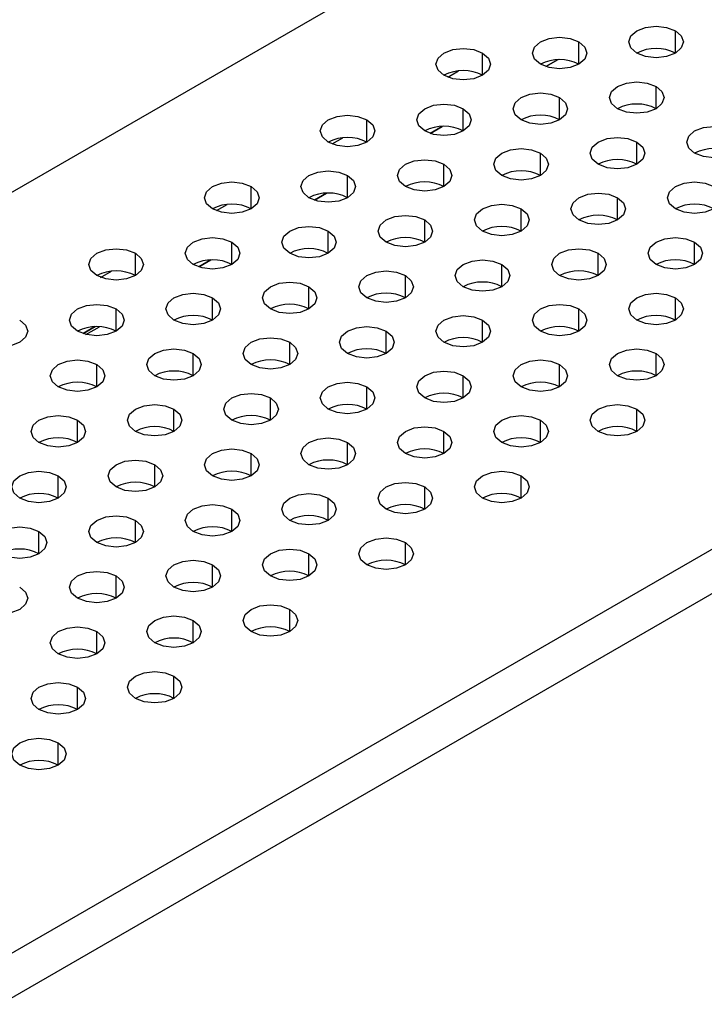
# Model space of a CAD drawing. Header units: millimetres. Extents: x 0 to 1118, y 0 to 864.
# Tile 114 of 256: x 904.15 to 907.29, y 655.77 to 660.29. Entities that reach past the tile are written whole.
import ezdxf

# ---------------------------------------------------------------- set-up
doc = ezdxf.new("R2010")
doc.units = ezdxf.units.MM

msp = doc.modelspace()

# ---------------------------------------------------------------- linework, layer by layer
at = {"color": 7, "linetype": 'Continuous', "lineweight": 25}
for p, q in [((888.9024, 650.7122), (924.9553, 671.5251)), ((929.746, 670.8005), (891.9253, 648.9671)), ((929.8343, 670.6474), (892.0137, 648.814)), ((906.5647, 660.0714), (906.6205, 660.1036)), ((906.0344, 659.7652), (906.0902, 659.7974)), ((905.5041, 659.4591), (905.5599, 659.4913)), ((904.9738, 659.1529), (905.0295, 659.1851)), ((904.4434, 658.8468), (904.4992, 658.879))]:
    msp.add_line(p, q, dxfattribs=at)
at = {"color": 8, "linetype": 'Continuous', "lineweight": 25}
for p, q in [((907.1583, 660.1336), (907.1583, 660.2357)), ((906.7164, 660.0826), (906.7164, 660.1846)), ((906.2744, 660.0316), (906.2744, 660.1336)), ((906.6205, 660.1036), (906.5647, 660.0714)), ((906.115, 660.0232), (906.1641, 660.0516)), ((907.0699, 659.8785), (907.0699, 659.9805)), ((906.628, 659.8275), (906.628, 659.9295)), ((906.186, 659.7764), (906.186, 659.8785)), ((905.7441, 659.7254), (905.7441, 659.8275)), ((906.0901, 659.7974), (906.0344, 659.7652)), ((905.5847, 659.7171), (905.6338, 659.7454)), ((906.9815, 659.6234), (906.9815, 659.7254)), ((906.5396, 659.5723), (906.5396, 659.6744)), ((906.0977, 659.5213), (906.0977, 659.6234)), ((905.6557, 659.4703), (905.6557, 659.5723)), ((905.2138, 659.4193), (905.2138, 659.5213)), ((905.5598, 659.4913), (905.504, 659.4591)), ((905.0544, 659.4109), (905.1035, 659.4393)), ((906.8931, 659.3682), (906.8931, 659.4703)), ((906.4512, 659.3172), (906.4512, 659.4193)), ((906.0093, 659.2662), (906.0093, 659.3682)), ((905.5673, 659.2152), (905.5673, 659.3172)), ((905.1254, 659.1641), (905.1254, 659.2662)), ((907.2467, 659.1641), (907.2467, 659.2662)), ((904.6834, 659.1131), (904.6834, 659.2152)), ((906.8048, 659.1131), (906.8048, 659.2152)), ((905.0295, 659.1851), (904.9737, 659.1529)), ((904.524, 659.1048), (904.5732, 659.1331)), ((906.3628, 659.0621), (906.3628, 659.1641)), ((905.9209, 659.0111), (905.9209, 659.1131)), ((905.4789, 658.96), (905.4789, 659.0621)), ((905.037, 658.909), (905.037, 659.0111)), ((907.1583, 658.909), (907.1583, 659.0111)), ((904.5951, 658.858), (904.5951, 658.96)), ((906.7164, 658.858), (906.7164, 658.96)), ((906.2744, 658.807), (906.2744, 658.909)), ((904.4991, 658.879), (904.4434, 658.8468)), ((904.4562, 658.843), (904.5182, 658.8788)), ((905.8325, 658.7559), (905.8325, 658.858)), ((905.3905, 658.7049), (905.3905, 658.807)), ((904.9486, 658.6539), (904.9486, 658.7559)), ((907.0699, 658.6539), (907.0699, 658.7559)), ((904.5067, 658.6029), (904.5067, 658.7049)), ((906.628, 658.6029), (906.628, 658.7049)), ((906.186, 658.5518), (906.186, 658.6539)), ((905.7441, 658.5008), (905.7441, 658.6029)), ((905.3022, 658.4498), (905.3022, 658.5518)), ((904.8602, 658.3987), (904.8602, 658.5008)), ((906.9815, 658.3987), (906.9815, 658.5008)), ((904.4183, 658.3477), (904.4183, 658.4498)), ((906.5396, 658.3477), (906.5396, 658.4498)), ((906.0977, 658.2967), (906.0977, 658.3987)), ((905.6557, 658.2457), (905.6557, 658.3477)), ((905.2138, 658.1946), (905.2138, 658.2967)), ((904.7718, 658.1436), (904.7718, 658.2457)), ((904.3299, 658.0926), (904.3299, 658.1946)), ((906.4512, 658.0926), (906.4512, 658.1946)), ((906.0093, 658.0416), (906.0093, 658.1436)), ((905.5673, 657.9905), (905.5673, 658.0926)), ((905.1254, 657.9395), (905.1254, 658.0416)), ((904.6834, 657.8885), (904.6834, 657.9905)), ((904.2415, 657.8375), (904.2415, 657.9395)), ((905.9209, 657.7864), (905.9209, 657.8885)), ((905.4789, 657.7354), (905.4789, 657.8375)), ((905.037, 657.6844), (905.037, 657.7864)), ((904.5951, 657.6334), (904.5951, 657.7354)), ((905.3905, 657.4803), (905.3905, 657.5823)), ((904.9486, 657.4293), (904.9486, 657.5313)), ((904.5067, 657.3782), (904.5067, 657.4803)), ((904.8602, 657.1741), (904.8602, 657.2762)), ((904.4183, 657.1231), (904.4183, 657.2252)), ((904.3299, 656.868), (904.3299, 656.97))]:
    msp.add_line(p, q, dxfattribs=at)
at = {"color": 7, "linetype": 'Continuous', "lineweight": 25, "flags": 128}
for points in [[(906.9815, 660.1336), (906.9544, 660.157), (906.9449, 660.1846), (906.9544, 660.2123), (906.9815, 660.2357), (907.0221, 660.2513), (907.0699, 660.2568), (907.1178, 660.2513), (907.1583, 660.2357)], [(906.5396, 660.0826), (906.5125, 660.106), (906.503, 660.1336), (906.5125, 660.1612), (906.5396, 660.1846), (906.5801, 660.2003), (906.628, 660.2058), (906.6758, 660.2003), (906.7164, 660.1846)], [(907.1583, 660.2357), (907.1854, 660.2123), (907.1949, 660.1846), (907.1854, 660.157), (907.1583, 660.1336), (907.1178, 660.118), (907.0699, 660.1125), (907.0221, 660.118), (906.9815, 660.1336)], [(906.7164, 660.1846), (906.7435, 660.1612), (906.753, 660.1336), (906.7435, 660.106), (906.7164, 660.0826), (906.6758, 660.0669), (906.628, 660.0615), (906.5801, 660.0669), (906.5396, 660.0826)], [(906.0977, 660.0316), (906.0706, 660.055), (906.061, 660.0826), (906.0706, 660.1102), (906.0977, 660.1336), (906.1382, 660.1493), (906.186, 660.1548), (906.2339, 660.1493), (906.2744, 660.1336)], [(906.2744, 660.1336), (906.3015, 660.1102), (906.311, 660.0826), (906.3015, 660.055), (906.2744, 660.0316), (906.2339, 660.0159), (906.186, 660.0104), (906.1382, 660.0159), (906.0977, 660.0316)], [(906.8931, 659.8785), (906.8661, 659.9019), (906.8565, 659.9295), (906.8661, 659.9571), (906.8931, 659.9805), (906.9337, 659.9962), (906.9815, 660.0017), (907.0294, 659.9962), (907.0699, 659.9805)], [(907.0699, 659.9805), (907.097, 659.9571), (907.1065, 659.9295), (907.097, 659.9019), (907.0699, 659.8785), (907.0294, 659.8628), (906.9815, 659.8574), (906.9337, 659.8628), (906.8931, 659.8785)], [(906.4512, 659.8275), (906.4241, 659.8509), (906.4146, 659.8785), (906.4241, 659.9061), (906.4512, 659.9295), (906.4918, 659.9452), (906.5396, 659.9507), (906.5874, 659.9452), (906.628, 659.9295)], [(906.0093, 659.7764), (905.9822, 659.7998), (905.9727, 659.8275), (905.9822, 659.8551), (906.0093, 659.8785), (906.0498, 659.8941), (906.0977, 659.8996), (906.1455, 659.8941), (906.186, 659.8785)], [(906.628, 659.9295), (906.6551, 659.9061), (906.6646, 659.8785), (906.6551, 659.8509), (906.628, 659.8275), (906.5874, 659.8118), (906.5396, 659.8063), (906.4918, 659.8118), (906.4512, 659.8275)], [(905.5673, 659.7254), (905.5402, 659.7488), (905.5307, 659.7764), (905.5402, 659.8041), (905.5673, 659.8275), (905.6079, 659.8431), (905.6557, 659.8486), (905.7035, 659.8431), (905.7441, 659.8275)], [(906.186, 659.8785), (906.2131, 659.8551), (906.2227, 659.8275), (906.2131, 659.7998), (906.186, 659.7764), (906.1455, 659.7608), (906.0977, 659.7553), (906.0498, 659.7608), (906.0093, 659.7764)], [(905.7441, 659.8275), (905.7712, 659.8041), (905.7807, 659.7764), (905.7712, 659.7488), (905.7441, 659.7254), (905.7035, 659.7098), (905.6557, 659.7043), (905.6079, 659.7098), (905.5673, 659.7254)], [(907.2467, 659.6744), (907.2196, 659.6978), (907.2101, 659.7254), (907.2196, 659.753), (907.2467, 659.7764), (907.2873, 659.7921), (907.3351, 659.7976), (907.3829, 659.7921), (907.4235, 659.7764)], [(907.4235, 659.7764), (907.4506, 659.753), (907.4601, 659.7254), (907.4506, 659.6978), (907.4235, 659.6744), (907.3829, 659.6587), (907.3351, 659.6533), (907.2873, 659.6587), (907.2467, 659.6744)], [(906.8048, 659.6234), (906.7777, 659.6468), (906.7681, 659.6744), (906.7777, 659.702), (906.8048, 659.7254), (906.8453, 659.7411), (906.8931, 659.7465), (906.941, 659.7411), (906.9815, 659.7254)], [(906.9815, 659.7254), (907.0086, 659.702), (907.0181, 659.6744), (907.0086, 659.6468), (906.9815, 659.6234), (906.941, 659.6077), (906.8931, 659.6022), (906.8453, 659.6077), (906.8048, 659.6234)], [(906.3628, 659.5723), (906.3357, 659.5957), (906.3262, 659.6234), (906.3357, 659.651), (906.3628, 659.6744), (906.4034, 659.69), (906.4512, 659.6955), (906.499, 659.69), (906.5396, 659.6744)], [(906.5396, 659.6744), (906.5667, 659.651), (906.5762, 659.6234), (906.5667, 659.5957), (906.5396, 659.5723), (906.499, 659.5567), (906.4512, 659.5512), (906.4034, 659.5567), (906.3628, 659.5723)], [(905.9209, 659.5213), (905.8938, 659.5447), (905.8843, 659.5723), (905.8938, 659.6), (905.9209, 659.6234), (905.9614, 659.639), (906.0093, 659.6445), (906.0571, 659.639), (906.0977, 659.6234)], [(906.0977, 659.6234), (906.1248, 659.6), (906.1343, 659.5723), (906.1248, 659.5447), (906.0977, 659.5213), (906.0571, 659.5057), (906.0093, 659.5002), (905.9614, 659.5057), (905.9209, 659.5213)], [(905.4789, 659.4703), (905.4518, 659.4937), (905.4423, 659.5213), (905.4518, 659.5489), (905.4789, 659.5723), (905.5195, 659.588), (905.5673, 659.5935), (905.6152, 659.588), (905.6557, 659.5723)], [(905.6557, 659.5723), (905.6828, 659.5489), (905.6923, 659.5213), (905.6828, 659.4937), (905.6557, 659.4703), (905.6152, 659.4546), (905.5673, 659.4491), (905.5195, 659.4546), (905.4789, 659.4703)], [(905.037, 659.4193), (905.0099, 659.4427), (905.0004, 659.4703), (905.0099, 659.4979), (905.037, 659.5213), (905.0775, 659.537), (905.1254, 659.5424), (905.1732, 659.537), (905.2138, 659.5213)], [(907.1583, 659.4193), (907.1312, 659.4427), (907.1217, 659.4703), (907.1312, 659.4979), (907.1583, 659.5213), (907.1989, 659.537), (907.2467, 659.5424), (907.2945, 659.537), (907.3351, 659.5213)], [(905.2138, 659.5213), (905.2409, 659.4979), (905.2504, 659.4703), (905.2409, 659.4427), (905.2138, 659.4193), (905.1732, 659.4036), (905.1254, 659.3981), (905.0775, 659.4036), (905.037, 659.4193)], [(906.7164, 659.3682), (906.6893, 659.3916), (906.6798, 659.4193), (906.6893, 659.4469), (906.7164, 659.4703), (906.7569, 659.4859), (906.8048, 659.4914), (906.8526, 659.4859), (906.8931, 659.4703)], [(907.3351, 659.5213), (907.3622, 659.4979), (907.3717, 659.4703), (907.3622, 659.4427), (907.3351, 659.4193), (907.2945, 659.4036), (907.2467, 659.3981), (907.1989, 659.4036), (907.1583, 659.4193)], [(906.2744, 659.3172), (906.2473, 659.3406), (906.2378, 659.3682), (906.2473, 659.3958), (906.2744, 659.4193), (906.315, 659.4349), (906.3628, 659.4404), (906.4107, 659.4349), (906.4512, 659.4193)], [(906.8931, 659.4703), (906.9202, 659.4469), (906.9298, 659.4193), (906.9202, 659.3916), (906.8931, 659.3682), (906.8526, 659.3526), (906.8048, 659.3471), (906.7569, 659.3526), (906.7164, 659.3682)], [(906.4512, 659.4193), (906.4783, 659.3958), (906.4878, 659.3682), (906.4783, 659.3406), (906.4512, 659.3172), (906.4107, 659.3016), (906.3628, 659.2961), (906.315, 659.3016), (906.2744, 659.3172)], [(905.8325, 659.2662), (905.8054, 659.2896), (905.7959, 659.3172), (905.8054, 659.3448), (905.8325, 659.3682), (905.873, 659.3839), (905.9209, 659.3894), (905.9687, 659.3839), (906.0093, 659.3682)], [(906.0093, 659.3682), (906.0364, 659.3448), (906.0459, 659.3172), (906.0364, 659.2896), (906.0093, 659.2662), (905.9687, 659.2505), (905.9209, 659.245), (905.873, 659.2505), (905.8325, 659.2662)], [(905.3905, 659.2152), (905.3635, 659.2386), (905.3539, 659.2662), (905.3635, 659.2938), (905.3905, 659.3172), (905.4311, 659.3329), (905.4789, 659.3383), (905.5268, 659.3329), (905.5673, 659.3172)], [(905.5673, 659.3172), (905.5944, 659.2938), (905.6039, 659.2662), (905.5944, 659.2386), (905.5673, 659.2152), (905.5268, 659.1995), (905.4789, 659.194), (905.4311, 659.1995), (905.3905, 659.2152)], [(904.9486, 659.1641), (904.9215, 659.1875), (904.912, 659.2152), (904.9215, 659.2428), (904.9486, 659.2662), (904.9892, 659.2818), (905.037, 659.2873), (905.0848, 659.2818), (905.1254, 659.2662)], [(905.1254, 659.2662), (905.1525, 659.2428), (905.162, 659.2152), (905.1525, 659.1875), (905.1254, 659.1641), (905.0848, 659.1485), (905.037, 659.143), (904.9892, 659.1485), (904.9486, 659.1641)], [(907.0699, 659.1641), (907.0428, 659.1875), (907.0333, 659.2152), (907.0428, 659.2428), (907.0699, 659.2662), (907.1105, 659.2818), (907.1583, 659.2873), (907.2062, 659.2818), (907.2467, 659.2662)], [(907.2467, 659.2662), (907.2738, 659.2428), (907.2833, 659.2152), (907.2738, 659.1875), (907.2467, 659.1641), (907.2062, 659.1485), (907.1583, 659.143), (907.1105, 659.1485), (907.0699, 659.1641)], [(904.5067, 659.1131), (904.4796, 659.1365), (904.4701, 659.1641), (904.4796, 659.1917), (904.5067, 659.2152), (904.5472, 659.2308), (904.5951, 659.2363), (904.6429, 659.2308), (904.6834, 659.2152)], [(904.6834, 659.2152), (904.7105, 659.1917), (904.7201, 659.1641), (904.7105, 659.1365), (904.6834, 659.1131), (904.6429, 659.0975), (904.5951, 659.092), (904.5472, 659.0975), (904.5067, 659.1131)], [(906.628, 659.1131), (906.6009, 659.1365), (906.5914, 659.1641), (906.6009, 659.1917), (906.628, 659.2152), (906.6685, 659.2308), (906.7164, 659.2363), (906.7642, 659.2308), (906.8048, 659.2152)], [(906.8048, 659.2152), (906.8319, 659.1917), (906.8414, 659.1641), (906.8319, 659.1365), (906.8048, 659.1131), (906.7642, 659.0975), (906.7164, 659.092), (906.6685, 659.0975), (906.628, 659.1131)], [(906.186, 659.0621), (906.1589, 659.0855), (906.1494, 659.1131), (906.1589, 659.1407), (906.186, 659.1641), (906.2266, 659.1798), (906.2744, 659.1853), (906.3223, 659.1798), (906.3628, 659.1641)], [(905.7441, 659.0111), (905.717, 659.0345), (905.7075, 659.0621), (905.717, 659.0897), (905.7441, 659.1131), (905.7847, 659.1287), (905.8325, 659.1342), (905.8803, 659.1287), (905.9209, 659.1131)], [(906.3628, 659.1641), (906.3899, 659.1407), (906.3994, 659.1131), (906.3899, 659.0855), (906.3628, 659.0621), (906.3223, 659.0464), (906.2744, 659.0409), (906.2266, 659.0464), (906.186, 659.0621)], [(905.3022, 658.96), (905.2751, 658.9834), (905.2655, 659.0111), (905.2751, 659.0387), (905.3022, 659.0621), (905.3427, 659.0777), (905.3905, 659.0832), (905.4384, 659.0777), (905.4789, 659.0621)], [(905.9209, 659.1131), (905.948, 659.0897), (905.9575, 659.0621), (905.948, 659.0345), (905.9209, 659.0111), (905.8803, 658.9954), (905.8325, 658.9899), (905.7847, 658.9954), (905.7441, 659.0111)], [(904.8602, 658.909), (904.8331, 658.9324), (904.8236, 658.96), (904.8331, 658.9876), (904.8602, 659.0111), (904.9008, 659.0267), (904.9486, 659.0322), (904.9964, 659.0267), (905.037, 659.0111)], [(905.4789, 659.0621), (905.506, 659.0387), (905.5155, 659.0111), (905.506, 658.9834), (905.4789, 658.96), (905.4384, 658.9444), (905.3905, 658.9389), (905.3427, 658.9444), (905.3022, 658.96)], [(906.9815, 658.909), (906.9544, 658.9324), (906.9449, 658.96), (906.9544, 658.9876), (906.9815, 659.0111), (907.0221, 659.0267), (907.0699, 659.0322), (907.1178, 659.0267), (907.1583, 659.0111)], [(905.037, 659.0111), (905.0641, 658.9876), (905.0736, 658.96), (905.0641, 658.9324), (905.037, 658.909), (904.9964, 658.8934), (904.9486, 658.8879), (904.9008, 658.8934), (904.8602, 658.909)], [(907.1583, 659.0111), (907.1854, 658.9876), (907.1949, 658.96), (907.1854, 658.9324), (907.1583, 658.909), (907.1178, 658.8934), (907.0699, 658.8879), (907.0221, 658.8934), (906.9815, 658.909)], [(904.4183, 658.858), (904.3912, 658.8814), (904.3817, 658.909), (904.3912, 658.9366), (904.4183, 658.96), (904.4588, 658.9757), (904.5067, 658.9812), (904.5545, 658.9757), (904.5951, 658.96)], [(904.5951, 658.96), (904.6221, 658.9366), (904.6317, 658.909), (904.6221, 658.8814), (904.5951, 658.858), (904.5545, 658.8423), (904.5067, 658.8368), (904.4588, 658.8423), (904.4183, 658.858)], [(906.5396, 658.858), (906.5125, 658.8814), (906.503, 658.909), (906.5125, 658.9366), (906.5396, 658.96), (906.5801, 658.9757), (906.628, 658.9812), (906.6758, 658.9757), (906.7164, 658.96)], [(906.7164, 658.96), (906.7435, 658.9366), (906.753, 658.909), (906.7435, 658.8814), (906.7164, 658.858), (906.6758, 658.8423), (906.628, 658.8368), (906.5801, 658.8423), (906.5396, 658.858)], [(904.1531, 658.909), (904.1802, 658.8856), (904.1897, 658.858), (904.1802, 658.8304), (904.1531, 658.807), (904.1126, 658.7913), (904.0647, 658.7858), (904.0169, 658.7913), (903.9763, 658.807)], [(906.0977, 658.807), (906.0706, 658.8304), (906.061, 658.858), (906.0706, 658.8856), (906.0977, 658.909), (906.1382, 658.9246), (906.186, 658.9301), (906.2339, 658.9246), (906.2744, 658.909)], [(906.2744, 658.909), (906.3015, 658.8856), (906.311, 658.858), (906.3015, 658.8304), (906.2744, 658.807), (906.2339, 658.7913), (906.186, 658.7858), (906.1382, 658.7913), (906.0977, 658.807)], [(905.6557, 658.7559), (905.6286, 658.7793), (905.6191, 658.807), (905.6286, 658.8346), (905.6557, 658.858), (905.6963, 658.8736), (905.7441, 658.8791), (905.7919, 658.8736), (905.8325, 658.858)], [(905.8325, 658.858), (905.8596, 658.8346), (905.8691, 658.807), (905.8596, 658.7793), (905.8325, 658.7559), (905.7919, 658.7403), (905.7441, 658.7348), (905.6963, 658.7403), (905.6557, 658.7559)], [(905.2138, 658.7049), (905.1867, 658.7283), (905.1772, 658.7559), (905.1867, 658.7835), (905.2138, 658.807), (905.2543, 658.8226), (905.3022, 658.8281), (905.35, 658.8226), (905.3905, 658.807)], [(905.3905, 658.807), (905.4176, 658.7835), (905.4272, 658.7559), (905.4176, 658.7283), (905.3905, 658.7049), (905.35, 658.6893), (905.3022, 658.6838), (905.2543, 658.6893), (905.2138, 658.7049)], [(904.7718, 658.6539), (904.7447, 658.6773), (904.7352, 658.7049), (904.7447, 658.7325), (904.7718, 658.7559), (904.8124, 658.7716), (904.8602, 658.7771), (904.9081, 658.7716), (904.9486, 658.7559)], [(906.8931, 658.6539), (906.8661, 658.6773), (906.8565, 658.7049), (906.8661, 658.7325), (906.8931, 658.7559), (906.9337, 658.7716), (906.9815, 658.7771), (907.0294, 658.7716), (907.0699, 658.7559)], [(904.3299, 658.6029), (904.3028, 658.6263), (904.2933, 658.6539), (904.3028, 658.6815), (904.3299, 658.7049), (904.3704, 658.7205), (904.4183, 658.726), (904.4661, 658.7205), (904.5067, 658.7049)], [(904.9486, 658.7559), (904.9757, 658.7325), (904.9852, 658.7049), (904.9757, 658.6773), (904.9486, 658.6539), (904.9081, 658.6382), (904.8602, 658.6327), (904.8124, 658.6382), (904.7718, 658.6539)], [(906.4512, 658.6029), (906.4241, 658.6263), (906.4146, 658.6539), (906.4241, 658.6815), (906.4512, 658.7049), (906.4918, 658.7205), (906.5396, 658.726), (906.5874, 658.7205), (906.628, 658.7049)], [(907.0699, 658.7559), (907.097, 658.7325), (907.1065, 658.7049), (907.097, 658.6773), (907.0699, 658.6539), (907.0294, 658.6382), (906.9815, 658.6327), (906.9337, 658.6382), (906.8931, 658.6539)], [(904.5067, 658.7049), (904.5338, 658.6815), (904.5433, 658.6539), (904.5338, 658.6263), (904.5067, 658.6029), (904.4661, 658.5872), (904.4183, 658.5817), (904.3704, 658.5872), (904.3299, 658.6029)], [(906.0093, 658.5518), (905.9822, 658.5752), (905.9727, 658.6029), (905.9822, 658.6305), (906.0093, 658.6539), (906.0498, 658.6695), (906.0977, 658.675), (906.1455, 658.6695), (906.186, 658.6539)], [(906.628, 658.7049), (906.6551, 658.6815), (906.6646, 658.6539), (906.6551, 658.6263), (906.628, 658.6029), (906.5874, 658.5872), (906.5396, 658.5817), (906.4918, 658.5872), (906.4512, 658.6029)], [(905.5673, 658.5008), (905.5402, 658.5242), (905.5307, 658.5518), (905.5402, 658.5794), (905.5673, 658.6029), (905.6079, 658.6185), (905.6557, 658.624), (905.7035, 658.6185), (905.7441, 658.6029)], [(906.186, 658.6539), (906.2131, 658.6305), (906.2227, 658.6029), (906.2131, 658.5752), (906.186, 658.5518), (906.1455, 658.5362), (906.0977, 658.5307), (906.0498, 658.5362), (906.0093, 658.5518)], [(905.7441, 658.6029), (905.7712, 658.5794), (905.7807, 658.5518), (905.7712, 658.5242), (905.7441, 658.5008), (905.7035, 658.4852), (905.6557, 658.4797), (905.6079, 658.4852), (905.5673, 658.5008)], [(905.1254, 658.4498), (905.0983, 658.4732), (905.0888, 658.5008), (905.0983, 658.5284), (905.1254, 658.5518), (905.1659, 658.5675), (905.2138, 658.573), (905.2616, 658.5675), (905.3022, 658.5518)], [(905.3022, 658.5518), (905.3293, 658.5284), (905.3388, 658.5008), (905.3293, 658.4732), (905.3022, 658.4498), (905.2616, 658.4341), (905.2138, 658.4286), (905.1659, 658.4341), (905.1254, 658.4498)], [(904.6834, 658.3987), (904.6563, 658.4222), (904.6468, 658.4498), (904.6563, 658.4774), (904.6834, 658.5008), (904.724, 658.5164), (904.7718, 658.5219), (904.8197, 658.5164), (904.8602, 658.5008)], [(904.8602, 658.5008), (904.8873, 658.4774), (904.8968, 658.4498), (904.8873, 658.4222), (904.8602, 658.3987), (904.8197, 658.3831), (904.7718, 658.3776), (904.724, 658.3831), (904.6834, 658.3987)], [(906.8048, 658.3987), (906.7777, 658.4222), (906.7681, 658.4498), (906.7777, 658.4774), (906.8048, 658.5008), (906.8453, 658.5164), (906.8931, 658.5219), (906.941, 658.5164), (906.9815, 658.5008)], [(906.9815, 658.5008), (907.0086, 658.4774), (907.0181, 658.4498), (907.0086, 658.4222), (906.9815, 658.3987), (906.941, 658.3831), (906.8931, 658.3776), (906.8453, 658.3831), (906.8048, 658.3987)], [(904.2415, 658.3477), (904.2144, 658.3711), (904.2049, 658.3987), (904.2144, 658.4264), (904.2415, 658.4498), (904.2821, 658.4654), (904.3299, 658.4709), (904.3777, 658.4654), (904.4183, 658.4498)], [(904.4183, 658.4498), (904.4454, 658.4264), (904.4549, 658.3987), (904.4454, 658.3711), (904.4183, 658.3477), (904.3777, 658.3321), (904.3299, 658.3266), (904.2821, 658.3321), (904.2415, 658.3477)], [(906.3628, 658.3477), (906.3357, 658.3711), (906.3262, 658.3987), (906.3357, 658.4264), (906.3628, 658.4498), (906.4034, 658.4654), (906.4512, 658.4709), (906.499, 658.4654), (906.5396, 658.4498)], [(906.5396, 658.4498), (906.5667, 658.4264), (906.5762, 658.3987), (906.5667, 658.3711), (906.5396, 658.3477), (906.499, 658.3321), (906.4512, 658.3266), (906.4034, 658.3321), (906.3628, 658.3477)], [(905.9209, 658.2967), (905.8938, 658.3201), (905.8843, 658.3477), (905.8938, 658.3753), (905.9209, 658.3987), (905.9614, 658.4144), (906.0093, 658.4199), (906.0571, 658.4144), (906.0977, 658.3987)], [(906.0977, 658.3987), (906.1248, 658.3753), (906.1343, 658.3477), (906.1248, 658.3201), (906.0977, 658.2967), (906.0571, 658.2811), (906.0093, 658.2756), (905.9614, 658.2811), (905.9209, 658.2967)], [(905.4789, 658.2457), (905.4518, 658.2691), (905.4423, 658.2967), (905.4518, 658.3243), (905.4789, 658.3477), (905.5195, 658.3634), (905.5673, 658.3689), (905.6152, 658.3634), (905.6557, 658.3477)], [(905.037, 658.1946), (905.0099, 658.2181), (905.0004, 658.2457), (905.0099, 658.2733), (905.037, 658.2967), (905.0775, 658.3123), (905.1254, 658.3178), (905.1732, 658.3123), (905.2138, 658.2967)], [(905.6557, 658.3477), (905.6828, 658.3243), (905.6923, 658.2967), (905.6828, 658.2691), (905.6557, 658.2457), (905.6152, 658.23), (905.5673, 658.2245), (905.5195, 658.23), (905.4789, 658.2457)], [(904.5951, 658.1436), (904.568, 658.167), (904.5584, 658.1946), (904.568, 658.2223), (904.5951, 658.2457), (904.6356, 658.2613), (904.6834, 658.2668), (904.7313, 658.2613), (904.7718, 658.2457)], [(905.2138, 658.2967), (905.2409, 658.2733), (905.2504, 658.2457), (905.2409, 658.2181), (905.2138, 658.1946), (905.1732, 658.179), (905.1254, 658.1735), (905.0775, 658.179), (905.037, 658.1946)], [(904.7718, 658.2457), (904.7989, 658.2223), (904.8084, 658.1946), (904.7989, 658.167), (904.7718, 658.1436), (904.7313, 658.128), (904.6834, 658.1225), (904.6356, 658.128), (904.5951, 658.1436)], [(904.1531, 658.0926), (904.126, 658.116), (904.1165, 658.1436), (904.126, 658.1712), (904.1531, 658.1946), (904.1937, 658.2103), (904.2415, 658.2158), (904.2893, 658.2103), (904.3299, 658.1946)], [(904.3299, 658.1946), (904.357, 658.1712), (904.3665, 658.1436), (904.357, 658.116), (904.3299, 658.0926), (904.2893, 658.077), (904.2415, 658.0715), (904.1937, 658.077), (904.1531, 658.0926)], [(906.2744, 658.0926), (906.2473, 658.116), (906.2378, 658.1436), (906.2473, 658.1712), (906.2744, 658.1946), (906.315, 658.2103), (906.3628, 658.2158), (906.4107, 658.2103), (906.4512, 658.1946)], [(906.4512, 658.1946), (906.4783, 658.1712), (906.4878, 658.1436), (906.4783, 658.116), (906.4512, 658.0926), (906.4107, 658.077), (906.3628, 658.0715), (906.315, 658.077), (906.2744, 658.0926)], [(905.8325, 658.0416), (905.8054, 658.065), (905.7959, 658.0926), (905.8054, 658.1202), (905.8325, 658.1436), (905.873, 658.1593), (905.9209, 658.1648), (905.9687, 658.1593), (906.0093, 658.1436)], [(906.0093, 658.1436), (906.0364, 658.1202), (906.0459, 658.0926), (906.0364, 658.065), (906.0093, 658.0416), (905.9687, 658.0259), (905.9209, 658.0204), (905.873, 658.0259), (905.8325, 658.0416)], [(905.3905, 657.9905), (905.3635, 658.014), (905.3539, 658.0416), (905.3635, 658.0692), (905.3905, 658.0926), (905.4311, 658.1082), (905.4789, 658.1137), (905.5268, 658.1082), (905.5673, 658.0926)], [(905.5673, 658.0926), (905.5944, 658.0692), (905.6039, 658.0416), (905.5944, 658.014), (905.5673, 657.9905), (905.5268, 657.9749), (905.4789, 657.9694), (905.4311, 657.9749), (905.3905, 657.9905)], [(904.9486, 657.9395), (904.9215, 657.9629), (904.912, 657.9905), (904.9215, 658.0182), (904.9486, 658.0416), (904.9892, 658.0572), (905.037, 658.0627), (905.0848, 658.0572), (905.1254, 658.0416)], [(905.1254, 658.0416), (905.1525, 658.0182), (905.162, 657.9905), (905.1525, 657.9629), (905.1254, 657.9395), (905.0848, 657.9239), (905.037, 657.9184), (904.9892, 657.9239), (904.9486, 657.9395)], [(904.5067, 657.8885), (904.4796, 657.9119), (904.4701, 657.9395), (904.4796, 657.9671), (904.5067, 657.9905), (904.5472, 658.0062), (904.5951, 658.0117), (904.6429, 658.0062), (904.6834, 657.9905)], [(904.0647, 657.8375), (904.0376, 657.8609), (904.0281, 657.8885), (904.0376, 657.9161), (904.0647, 657.9395), (904.1053, 657.9552), (904.1531, 657.9607), (904.2009, 657.9552), (904.2415, 657.9395)], [(904.6834, 657.9905), (904.7105, 657.9671), (904.7201, 657.9395), (904.7105, 657.9119), (904.6834, 657.8885), (904.6429, 657.8729), (904.5951, 657.8674), (904.5472, 657.8729), (904.5067, 657.8885)], [(904.2415, 657.9395), (904.2686, 657.9161), (904.2781, 657.8885), (904.2686, 657.8609), (904.2415, 657.8375), (904.2009, 657.8218), (904.1531, 657.8163), (904.1053, 657.8218), (904.0647, 657.8375)], [(905.7441, 657.7864), (905.717, 657.8099), (905.7075, 657.8375), (905.717, 657.8651), (905.7441, 657.8885), (905.7847, 657.9041), (905.8325, 657.9096), (905.8803, 657.9041), (905.9209, 657.8885)], [(905.3022, 657.7354), (905.2751, 657.7588), (905.2655, 657.7864), (905.2751, 657.8141), (905.3022, 657.8375), (905.3427, 657.8531), (905.3905, 657.8586), (905.4384, 657.8531), (905.4789, 657.8375)], [(905.9209, 657.8885), (905.948, 657.8651), (905.9575, 657.8375), (905.948, 657.8099), (905.9209, 657.7864), (905.8803, 657.7708), (905.8325, 657.7653), (905.7847, 657.7708), (905.7441, 657.7864)], [(905.4789, 657.8375), (905.506, 657.8141), (905.5155, 657.7864), (905.506, 657.7588), (905.4789, 657.7354), (905.4384, 657.7198), (905.3905, 657.7143), (905.3427, 657.7198), (905.3022, 657.7354)], [(904.8602, 657.6844), (904.8331, 657.7078), (904.8236, 657.7354), (904.8331, 657.763), (904.8602, 657.7864), (904.9008, 657.8021), (904.9486, 657.8076), (904.9964, 657.8021), (905.037, 657.7864)], [(905.037, 657.7864), (905.0641, 657.763), (905.0736, 657.7354), (905.0641, 657.7078), (905.037, 657.6844), (904.9964, 657.6687), (904.9486, 657.6633), (904.9008, 657.6687), (904.8602, 657.6844)], [(904.4183, 657.6334), (904.3912, 657.6568), (904.3817, 657.6844), (904.3912, 657.712), (904.4183, 657.7354), (904.4588, 657.7511), (904.5067, 657.7566), (904.5545, 657.7511), (904.5951, 657.7354)], [(904.5951, 657.7354), (904.6221, 657.712), (904.6317, 657.6844), (904.6221, 657.6568), (904.5951, 657.6334), (904.5545, 657.6177), (904.5067, 657.6122), (904.4588, 657.6177), (904.4183, 657.6334)], [(904.1531, 657.6844), (904.1802, 657.661), (904.1897, 657.6334), (904.1802, 657.6058), (904.1531, 657.5823), (904.1126, 657.5667), (904.0647, 657.5612), (904.0169, 657.5667), (903.9763, 657.5823)], [(905.2138, 657.4803), (905.1867, 657.5037), (905.1772, 657.5313), (905.1867, 657.5589), (905.2138, 657.5823), (905.2543, 657.598), (905.3022, 657.6035), (905.35, 657.598), (905.3905, 657.5823)], [(904.7718, 657.4293), (904.7447, 657.4527), (904.7352, 657.4803), (904.7447, 657.5079), (904.7718, 657.5313), (904.8124, 657.547), (904.8602, 657.5525), (904.9081, 657.547), (904.9486, 657.5313)], [(905.3905, 657.5823), (905.4176, 657.5589), (905.4272, 657.5313), (905.4176, 657.5037), (905.3905, 657.4803), (905.35, 657.4646), (905.3022, 657.4592), (905.2543, 657.4646), (905.2138, 657.4803)], [(904.3299, 657.3782), (904.3028, 657.4016), (904.2933, 657.4293), (904.3028, 657.4569), (904.3299, 657.4803), (904.3704, 657.4959), (904.4183, 657.5014), (904.4661, 657.4959), (904.5067, 657.4803)], [(904.9486, 657.5313), (904.9757, 657.5079), (904.9852, 657.4803), (904.9757, 657.4527), (904.9486, 657.4293), (904.9081, 657.4136), (904.8602, 657.4081), (904.8124, 657.4136), (904.7718, 657.4293)], [(904.5067, 657.4803), (904.5338, 657.4569), (904.5433, 657.4293), (904.5338, 657.4016), (904.5067, 657.3782), (904.4661, 657.3626), (904.4183, 657.3571), (904.3704, 657.3626), (904.3299, 657.3782)], [(904.6834, 657.1741), (904.6563, 657.1975), (904.6468, 657.2252), (904.6563, 657.2528), (904.6834, 657.2762), (904.724, 657.2918), (904.7718, 657.2973), (904.8197, 657.2918), (904.8602, 657.2762)], [(904.8602, 657.2762), (904.8873, 657.2528), (904.8968, 657.2252), (904.8873, 657.1975), (904.8602, 657.1741), (904.8197, 657.1585), (904.7718, 657.153), (904.724, 657.1585), (904.6834, 657.1741)], [(904.2415, 657.1231), (904.2144, 657.1465), (904.2049, 657.1741), (904.2144, 657.2018), (904.2415, 657.2252), (904.2821, 657.2408), (904.3299, 657.2463), (904.3777, 657.2408), (904.4183, 657.2252)], [(904.4183, 657.2252), (904.4454, 657.2018), (904.4549, 657.1741), (904.4454, 657.1465), (904.4183, 657.1231), (904.3777, 657.1075), (904.3299, 657.102), (904.2821, 657.1075), (904.2415, 657.1231)], [(904.1531, 656.868), (904.126, 656.8914), (904.1165, 656.919), (904.126, 656.9466), (904.1531, 656.97), (904.1937, 656.9857), (904.2415, 656.9912), (904.2893, 656.9857), (904.3299, 656.97)], [(904.3299, 656.97), (904.357, 656.9466), (904.3665, 656.919), (904.357, 656.8914), (904.3299, 656.868), (904.2893, 656.8523), (904.2415, 656.8468), (904.1937, 656.8523), (904.1531, 656.868)]]:
    msp.add_lwpolyline(points, dxfattribs=at)
at = {"color": 7, "linetype": 'Continuous', "lineweight": 25}
for centre in [(907.0699, 659.963), (906.628, 659.912), (906.186, 659.861), (906.9815, 659.7079), (906.5396, 659.6569), (906.0977, 659.6058), (905.6557, 659.5548), (907.3351, 659.5038), (906.8931, 659.4528), (906.4512, 659.4017), (906.0093, 659.3507), (905.5673, 659.2997), (905.1254, 659.2486), (907.2467, 659.2486), (906.8048, 659.1976), (906.3628, 659.1466), (905.9209, 659.0956), (905.4789, 659.0445), (905.037, 658.9935), (907.1583, 658.9935), (904.5951, 658.9425), (906.7164, 658.9425), (906.2744, 658.8915), (905.8325, 658.8404), (905.3905, 658.7894), (904.9486, 658.7384), (907.0699, 658.7384), (904.5067, 658.6874), (906.628, 658.6874), (906.186, 658.6363), (905.7441, 658.5853), (905.3022, 658.5343), (904.8602, 658.4833), (906.9815, 658.4833), (904.4183, 658.4322), (906.5396, 658.4322), (906.0977, 658.3812), (905.6557, 658.3302), (905.2138, 658.2792), (904.7718, 658.2281), (906.8931, 658.2281), (904.3299, 658.1771), (906.4512, 658.1771), (906.0093, 658.1261), (905.5673, 658.0751), (905.1254, 658.024), (904.6834, 657.973), (904.2415, 657.922), (906.3628, 657.922), (905.9209, 657.871), (905.4789, 657.8199), (905.037, 657.7689), (904.5951, 657.7179), (904.1531, 657.6669), (905.8325, 657.6158), (905.3905, 657.5648), (904.9486, 657.5138), (904.5067, 657.4628), (905.3022, 657.3097), (904.8602, 657.2587), (904.4183, 657.2076), (904.7718, 657.0035), (904.3299, 656.9525), (904.2415, 656.6974)]:
    msp.add_arc(centre, 0.1921, 62.61, 117.3846, dxfattribs=at)

doc.saveas('drawing.dxf')
